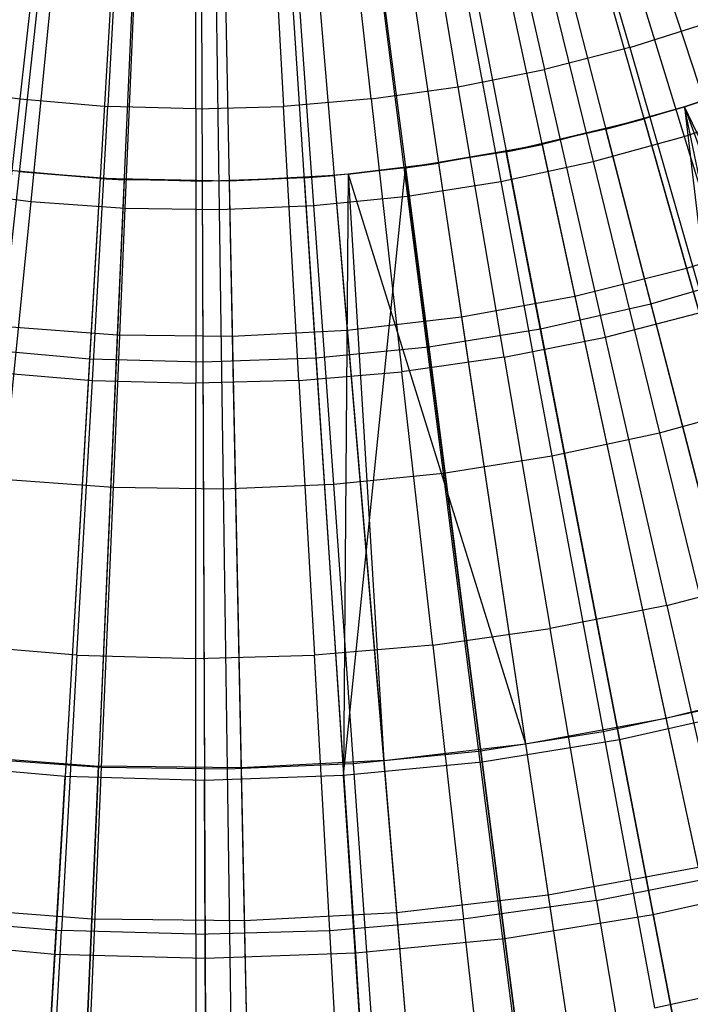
# Model space of a CAD drawing. Extents: x -8.3 to 8.8, y -6 to 6.
# Tile 65 of 177: x 0.1 to 0.5, y -1.5 to -0.9. Entities that reach past the tile are written whole.
import ezdxf

# ---------------------------------------------------------------- set-up
doc = ezdxf.new("R2010")
doc.units = 0
doc.header["$LTSCALE"] = 2.54
doc.layers.get('0').update_dxf_attribs({"linetype": 'CONTINUOUS'})

# ---------------------------------------------------------------- blocks, each defined once
blk = doc.blocks.new('DROPS_COLOR_A_STL')
at = {"color": 0}
for p, q in [((8.79183, -0.70476, 1.98105), (8.89054, -1.05211, 2.05569)), ((8.79183, -0.70476, 1.98105), (8.89054, -1.05211, 2.05569)), ((8.74626, -0.71614, 1.98105), (8.82251, -1.0691, 2.05569)), ((8.74626, -0.71614, 1.98105), (8.82251, -1.0691, 2.05569)), ((8.70006, -0.72458, 1.98105), (8.75354, -1.08171, 2.05569)), ((8.70006, -0.72458, 1.98105), (8.75354, -1.08171, 2.05569)), ((8.51272, -0.72841, 1.98105), (8.47386, -1.08742, 2.05569)), ((8.51272, -0.72841, 1.98105), (8.47386, -1.08742, 2.05569)), ((8.65341, -0.73004, 1.98105), (8.6839, -1.08986, 2.05569)), ((8.65341, -0.73004, 1.98105), (8.6839, -1.08986, 2.05569)), ((8.55955, -0.73196, 1.98105), (8.54378, -1.09272, 2.05569)), ((8.55955, -0.73196, 1.98105), (8.54378, -1.09272, 2.05569)), ((8.60651, -0.73251, 1.98105), (8.61388, -1.09354, 2.05569)), ((8.60651, -0.73251, 1.98105), (8.61388, -1.09354, 2.05569)), ((8.85592, -0.91762, 13.94927), (8.80979, -0.75751, 13.98782)), ((8.85592, -0.91762, 13.94927), (8.80979, -0.75751, 13.98782)), ((8.76697, -0.76856, 13.98782), (8.80405, -0.931, 13.94927)), ((8.76697, -0.76856, 13.98782), (8.80405, -0.931, 13.94927)), ((8.75152, -0.94145, 13.94927), (8.7236, -0.77718, 13.98782)), ((8.75152, -0.94145, 13.94927), (8.7236, -0.77718, 13.98782)), ((8.48464, -0.94894, 13.94927), (8.50329, -0.78336, 13.98782)), ((8.48464, -0.94894, 13.94927), (8.50329, -0.78336, 13.98782)), ((8.69848, -0.94894, 13.94927), (8.67982, -0.78336, 13.98782)), ((8.69848, -0.94894, 13.94927), (8.67982, -0.78336, 13.98782)), ((8.54735, -0.78708, 13.98782), (8.53801, -0.95344, 13.94927)), ((8.54735, -0.78708, 13.98782), (8.53801, -0.95344, 13.94927)), ((8.59156, -0.95494, 13.94927), (8.59156, -0.78832, 13.98782)), ((8.59156, -0.95494, 13.94927), (8.59156, -0.78832, 13.98782)), ((8.63576, -0.78708, 13.98782), (8.6451, -0.95344, 13.94927)), ((8.63576, -0.78708, 13.98782), (8.6451, -0.95344, 13.94927)), ((8.83957, -0.80984, 13.89275), (8.88915, -0.97173, 13.85123)), ((8.83957, -0.80984, 13.89275), (8.88915, -0.97173, 13.85123)), ((8.79335, -0.82257, 13.89275), (8.83369, -0.98701, 13.85123)), ((8.79335, -0.82257, 13.89275), (8.83369, -0.98701, 13.85123)), ((8.74649, -0.83267, 13.89275), (8.77747, -0.99913, 13.85123)), ((8.74649, -0.83267, 13.89275), (8.77747, -0.99913, 13.85123)), ((8.50779, -0.84281, 13.89275), (8.49105, -1.0113, 13.85123)), ((8.50779, -0.84281, 13.89275), (8.49105, -1.0113, 13.85123)), ((8.65143, -0.84484, 13.89275), (8.6634, -1.01374, 13.85123)), ((8.65143, -0.84484, 13.89275), (8.6634, -1.01374, 13.85123)), ((8.69913, -0.8401, 13.89275), (8.72064, -1.00805, 13.85123)), ((8.69913, -0.8401, 13.89275), (8.72064, -1.00805, 13.85123)), ((8.55561, -0.8462, 13.89275), (8.54842, -1.01536, 13.85123)), ((8.55561, -0.8462, 13.89275), (8.54842, -1.01536, 13.85123)), ((8.60354, -0.84688, 13.89275), (8.60594, -1.01618, 13.85123)), ((8.60354, -0.84688, 13.89275), (8.60594, -1.01618, 13.85123)), ((8.85592, -0.91762, 13.94927), (8.90695, -0.90136, 13.94927)), ((8.85592, -0.91762, 13.94927), (8.90695, -0.90136, 13.94927)), ((8.85592, -0.91762, 13.94927), (8.80405, -0.931, 13.94927)), ((8.85592, -0.91762, 13.94927), (8.80405, -0.931, 13.94927)), ((8.85592, -0.91762, 13.94927), (8.90217, -1.07815, 13.90573)), ((8.85592, -0.91762, 13.94927), (8.90217, -1.07815, 13.90573)), ((8.75152, -0.94145, 13.94927), (8.80405, -0.931, 13.94927)), ((8.75152, -0.94145, 13.94927), (8.80405, -0.931, 13.94927)), ((8.84123, -1.09387, 13.90573), (8.80405, -0.931, 13.94927)), ((8.84123, -1.09387, 13.90573), (8.80405, -0.931, 13.94927)), ((8.4316, -0.94145, 13.94927), (8.48464, -0.94894, 13.94927)), ((8.4316, -0.94145, 13.94927), (8.48464, -0.94894, 13.94927)), ((8.69848, -0.94894, 13.94927), (8.75152, -0.94145, 13.94927)), ((8.69848, -0.94894, 13.94927), (8.75152, -0.94145, 13.94927)), ((8.7795, -1.10615, 13.90573), (8.75152, -0.94145, 13.94927)), ((8.7795, -1.10615, 13.90573), (8.75152, -0.94145, 13.94927)), ((8.88922, -0.95375, 13.7163), (8.92568, -0.94159, 13.55295)), ((8.92568, -0.94159, 13.55295), (8.88922, -0.95375, 13.55295)), ((8.92568, -0.94159, 13.55295), (8.88922, -0.95375, 13.55295)), ((8.46593, -1.11495, 13.90573), (8.48464, -0.94894, 13.94927)), ((8.46593, -1.11495, 13.90573), (8.48464, -0.94894, 13.94927)), ((8.48464, -0.94894, 13.94927), (8.53801, -0.95344, 13.94927)), ((8.48464, -0.94894, 13.94927), (8.53801, -0.95344, 13.94927)), ((8.69848, -0.94894, 13.94927), (8.6451, -0.95344, 13.94927)), ((8.69848, -0.94894, 13.94927), (8.6451, -0.95344, 13.94927)), ((8.69848, -0.94894, 13.94927), (8.71718, -1.11495, 13.90573)), ((8.69848, -0.94894, 13.94927), (8.71718, -1.11495, 13.90573)), ((8.52864, -1.12024, 13.90573), (8.53801, -0.95344, 13.94927)), ((8.52864, -1.12024, 13.90573), (8.53801, -0.95344, 13.94927)), ((8.59156, -0.95494, 13.94927), (8.53801, -0.95344, 13.94927)), ((8.59156, -0.95494, 13.94927), (8.53801, -0.95344, 13.94927)), ((8.59156, -0.95494, 13.94927), (8.6451, -0.95344, 13.94927)), ((8.59156, -0.95494, 13.94927), (8.6451, -0.95344, 13.94927)), ((8.59156, -0.95494, 13.94927), (8.59156, -1.12201, 13.90573)), ((8.59156, -0.95494, 13.94927), (8.59156, -1.12201, 13.90573)), ((8.65447, -1.12024, 13.90573), (8.6451, -0.95344, 13.94927)), ((8.65447, -1.12024, 13.90573), (8.6451, -0.95344, 13.94927)), ((8.8414, -0.96737, 13.7163), (8.88922, -0.95375, 13.55295)), ((8.88922, -0.95375, 13.55295), (8.86466, -0.96107, 13.55295)), ((8.88922, -0.95375, 13.55295), (8.86466, -0.96107, 13.55295)), ((8.88915, -0.97173, 13.85123), (8.94364, -0.95334, 13.85123)), ((8.88915, -0.97173, 13.85123), (8.94364, -0.95334, 13.85123)), ((8.88922, -0.95375, 13.7163), (8.88922, -0.95375, 13.55295)), ((9.04516, -1.27831, 13.46176), (8.88922, -0.95375, 13.55295)), ((8.96233, -1.30475, 13.46176), (8.88922, -0.95375, 13.55295)), ((9.04516, -1.27831, 13.46176), (8.88922, -0.95375, 13.55295)), ((8.96233, -1.30475, 13.46176), (8.88922, -0.95375, 13.55295)), ((8.78078, -0.98104, 13.7163), (8.86466, -0.96107, 13.55295)), ((8.86466, -0.96107, 13.55295), (8.80253, -0.97659, 13.55295)), ((8.86466, -0.96107, 13.55295), (8.80253, -0.97659, 13.55295)), ((8.8414, -0.96737, 13.7163), (8.86466, -0.96107, 13.55295)), ((8.86466, -0.96107, 13.55295), (8.96233, -1.30475, 13.46176)), ((8.86466, -0.96107, 13.55295), (8.96233, -1.30475, 13.46176)), ((8.71942, -0.9909, 13.7163), (8.80253, -0.97659, 13.55295)), ((8.80253, -0.97659, 13.55295), (8.73952, -0.9881, 13.55295)), ((8.80253, -0.97659, 13.55295), (8.73952, -0.9881, 13.55295)), ((8.78078, -0.98104, 13.7163), (8.80253, -0.97659, 13.55295)), ((8.80253, -0.97659, 13.55295), (8.87797, -1.32582, 13.46176)), ((8.80253, -0.97659, 13.55295), (8.87797, -1.32582, 13.46176)), ((8.83369, -0.98701, 13.85123), (8.88915, -0.97173, 13.85123)), ((8.83369, -0.98701, 13.85123), (8.88915, -0.97173, 13.85123)), ((8.88915, -0.97173, 13.85123), (8.93892, -1.13427, 13.80441)), ((8.88915, -0.97173, 13.85123), (8.93892, -1.13427, 13.80441)), ((8.68442, -0.99479, 13.7163), (8.73952, -0.9881, 13.55295)), ((8.73952, -0.9881, 13.55295), (8.68442, -0.99479, 13.55295)), ((8.73952, -0.9881, 13.55295), (8.68442, -0.99479, 13.55295)), ((8.71942, -0.9909, 13.7163), (8.73952, -0.9881, 13.55295)), ((8.73952, -0.9881, 13.55295), (8.79244, -1.34145, 13.46176)), ((8.73952, -0.9881, 13.55295), (8.79244, -1.34145, 13.46176)), ((8.77747, -0.99913, 13.85123), (8.83369, -0.98701, 13.85123)), ((8.77747, -0.99913, 13.85123), (8.83369, -0.98701, 13.85123)), ((8.83369, -0.98701, 13.85123), (8.87419, -1.1521, 13.80441)), ((8.83369, -0.98701, 13.85123), (8.87419, -1.1521, 13.80441)), ((8.53334, -0.99742, 13.7163), (8.48405, -0.99332, 13.55295)), ((8.54791, -0.99816, 13.55295), (8.48405, -0.99332, 13.55295)), ((8.54791, -0.99816, 13.55295), (8.48405, -0.99332, 13.55295)), ((8.68442, -0.99479, 13.7163), (8.67591, -0.99555, 13.55295)), ((8.68442, -0.99479, 13.55295), (8.67591, -0.99555, 13.55295)), ((8.68442, -0.99479, 13.55295), (8.67591, -0.99555, 13.55295)), ((8.68442, -0.99479, 13.7163), (8.68442, -0.99479, 13.55295)), ((8.68442, -0.99479, 13.7163), (8.68442, -0.99479, 13.55295)), ((8.68442, -0.99479, 13.55295), (8.70608, -1.35156, 13.46176)), ((8.68442, -0.99479, 13.55295), (8.70608, -1.35156, 13.46176)), ((8.68442, -0.99479, 13.55295), (8.79244, -1.34145, 13.46176)), ((8.68442, -0.99479, 13.55295), (8.79244, -1.34145, 13.46176)), ((8.54791, -0.99816, 13.55295), (8.5323, -1.35511, 13.46176)), ((8.54791, -0.99816, 13.55295), (8.5323, -1.35511, 13.46176)), ((8.53334, -0.99742, 13.7163), (8.54791, -0.99816, 13.55295)), ((8.53334, -0.99742, 13.7163), (8.54791, -0.99816, 13.55295)), ((8.61195, -0.99891, 13.55295), (8.53334, -0.99742, 13.7163)), ((8.61195, -0.99891, 13.55295), (8.54791, -0.99816, 13.55295)), ((8.61195, -0.99891, 13.55295), (8.54791, -0.99816, 13.55295)), ((8.67591, -0.99555, 13.55295), (8.61195, -0.99891, 13.55295)), ((8.67591, -0.99555, 13.55295), (8.61195, -0.99891, 13.55295)), ((8.65757, -0.99694, 13.7163), (8.61195, -0.99891, 13.55295)), ((8.61195, -0.99891, 13.55295), (8.61925, -1.35612, 13.46176)), ((8.61195, -0.99891, 13.55295), (8.61925, -1.35612, 13.46176)), ((8.65757, -0.99694, 13.7163), (8.67591, -0.99555, 13.55295)), ((8.67591, -0.99555, 13.55295), (8.70608, -1.35156, 13.46176)), ((8.67591, -0.99555, 13.55295), (8.70608, -1.35156, 13.46176)), ((8.72064, -1.00805, 13.85123), (8.77747, -0.99913, 13.85123)), ((8.72064, -1.00805, 13.85123), (8.77747, -0.99913, 13.85123)), ((8.77747, -0.99913, 13.85123), (8.80856, -1.16625, 13.80441)), ((8.77747, -0.99913, 13.85123), (8.80856, -1.16625, 13.80441)), ((8.434, -1.00399, 13.85123), (8.49105, -1.0113, 13.85123)), ((8.434, -1.00399, 13.85123), (8.49105, -1.0113, 13.85123)), ((8.49105, -1.0113, 13.85123), (8.47424, -1.18045, 13.80441)), ((8.49105, -1.0113, 13.85123), (8.47424, -1.18045, 13.80441)), ((8.49105, -1.0113, 13.85123), (8.54842, -1.01536, 13.85123)), ((8.49105, -1.0113, 13.85123), (8.54842, -1.01536, 13.85123)), ((8.6634, -1.01374, 13.85123), (8.72064, -1.00805, 13.85123)), ((8.6634, -1.01374, 13.85123), (8.72064, -1.00805, 13.85123)), ((8.72064, -1.00805, 13.85123), (8.74223, -1.17666, 13.80441)), ((8.72064, -1.00805, 13.85123), (8.74223, -1.17666, 13.80441)), ((8.54842, -1.01536, 13.85123), (8.54121, -1.18519, 13.80441)), ((8.54842, -1.01536, 13.85123), (8.54121, -1.18519, 13.80441)), ((8.54842, -1.01536, 13.85123), (8.60594, -1.01618, 13.85123)), ((8.54842, -1.01536, 13.85123), (8.60594, -1.01618, 13.85123)), ((8.60594, -1.01618, 13.85123), (8.6634, -1.01374, 13.85123)), ((8.60594, -1.01618, 13.85123), (8.6634, -1.01374, 13.85123)), ((8.60594, -1.01618, 13.85123), (8.60834, -1.18614, 13.80441)), ((8.60594, -1.01618, 13.85123), (8.60834, -1.18614, 13.80441)), ((8.6634, -1.01374, 13.85123), (8.67542, -1.1833, 13.80441)), ((8.6634, -1.01374, 13.85123), (8.67542, -1.1833, 13.80441)), ((8.95733, -1.03079, 2.05569), (8.89054, -1.05211, 2.05569)), ((8.95733, -1.03079, 2.05569), (8.89054, -1.05211, 2.05569)), ((8.89054, -1.05211, 2.05569), (8.82251, -1.0691, 2.05569)), ((8.89054, -1.05211, 2.05569), (8.82251, -1.0691, 2.05569)), ((8.89054, -1.05211, 2.05569), (8.98778, -1.3943, 2.15275)), ((8.89054, -1.05211, 2.05569), (8.98778, -1.3943, 2.15275)), ((8.82251, -1.0691, 2.05569), (8.75354, -1.08171, 2.05569)), ((8.82251, -1.0691, 2.05569), (8.75354, -1.08171, 2.05569)), ((8.82251, -1.0691, 2.05569), (8.89763, -1.41682, 2.15275)), ((8.82251, -1.0691, 2.05569), (8.89763, -1.41682, 2.15275)), ((8.84123, -1.09387, 13.90573), (8.90217, -1.07815, 13.90573)), ((8.84123, -1.09387, 13.90573), (8.90217, -1.07815, 13.90573)), ((8.75354, -1.08171, 2.05569), (8.6839, -1.08986, 2.05569)), ((8.75354, -1.08171, 2.05569), (8.6839, -1.08986, 2.05569)), ((8.75354, -1.08171, 2.05569), (8.80622, -1.43352, 2.15275)), ((8.75354, -1.08171, 2.05569), (8.80622, -1.43352, 2.15275)), ((8.54378, -1.09272, 2.05569), (8.47386, -1.08742, 2.05569)), ((8.54378, -1.09272, 2.05569), (8.47386, -1.08742, 2.05569)), ((8.6839, -1.08986, 2.05569), (8.61388, -1.09354, 2.05569)), ((8.6839, -1.08986, 2.05569), (8.61388, -1.09354, 2.05569)), ((8.6839, -1.08986, 2.05569), (8.71394, -1.44433, 2.15275)), ((8.6839, -1.08986, 2.05569), (8.71394, -1.44433, 2.15275)), ((8.54378, -1.09272, 2.05569), (8.52824, -1.44812, 2.15275)), ((8.54378, -1.09272, 2.05569), (8.52824, -1.44812, 2.15275)), ((8.61388, -1.09354, 2.05569), (8.54378, -1.09272, 2.05569)), ((8.61388, -1.09354, 2.05569), (8.54378, -1.09272, 2.05569)), ((8.61388, -1.09354, 2.05569), (8.62115, -1.4492, 2.15275)), ((8.61388, -1.09354, 2.05569), (8.62115, -1.4492, 2.15275)), ((8.7795, -1.10615, 13.90573), (8.84123, -1.09387, 13.90573)), ((8.7795, -1.10615, 13.90573), (8.84123, -1.09387, 13.90573)), ((8.8785, -1.25717, 13.85715), (8.84123, -1.09387, 13.90573)), ((8.8785, -1.25717, 13.85715), (8.84123, -1.09387, 13.90573)), ((8.7795, -1.10615, 13.90573), (8.71718, -1.11495, 13.90573)), ((8.7795, -1.10615, 13.90573), (8.71718, -1.11495, 13.90573)), ((8.7795, -1.10615, 13.90573), (8.80755, -1.27128, 13.85715)), ((8.7795, -1.10615, 13.90573), (8.80755, -1.27128, 13.85715)), ((8.46593, -1.11495, 13.90573), (8.52864, -1.12024, 13.90573)), ((8.46593, -1.11495, 13.90573), (8.52864, -1.12024, 13.90573)), ((8.51925, -1.28747, 13.85715), (8.52864, -1.12024, 13.90573)), ((8.51925, -1.28747, 13.85715), (8.52864, -1.12024, 13.90573)), ((8.52864, -1.12024, 13.90573), (8.59156, -1.12201, 13.90573)), ((8.52864, -1.12024, 13.90573), (8.59156, -1.12201, 13.90573)), ((8.65447, -1.12024, 13.90573), (8.59156, -1.12201, 13.90573)), ((8.65447, -1.12024, 13.90573), (8.59156, -1.12201, 13.90573)), ((8.65447, -1.12024, 13.90573), (8.71718, -1.11495, 13.90573)), ((8.65447, -1.12024, 13.90573), (8.71718, -1.11495, 13.90573)), ((8.65447, -1.12024, 13.90573), (8.66386, -1.28747, 13.85715)), ((8.65447, -1.12024, 13.90573), (8.66386, -1.28747, 13.85715)), ((8.73593, -1.28139, 13.85715), (8.71718, -1.11495, 13.90573)), ((8.73593, -1.28139, 13.85715), (8.71718, -1.11495, 13.90573)), ((8.59156, -1.2895, 13.85715), (8.59156, -1.12201, 13.90573)), ((8.59156, -1.2895, 13.85715), (8.59156, -1.12201, 13.90573)), ((8.87419, -1.1521, 13.80441), (8.93892, -1.13427, 13.80441)), ((8.87419, -1.1521, 13.80441), (8.93892, -1.13427, 13.80441)), ((8.80856, -1.16625, 13.80441), (8.87419, -1.1521, 13.80441)), ((8.80856, -1.16625, 13.80441), (8.87419, -1.1521, 13.80441)), ((8.87419, -1.1521, 13.80441), (8.91484, -1.31778, 13.75225)), ((8.87419, -1.1521, 13.80441), (8.91484, -1.31778, 13.75225)), ((8.74223, -1.17666, 13.80441), (8.80856, -1.16625, 13.80441)), ((8.74223, -1.17666, 13.80441), (8.80856, -1.16625, 13.80441)), ((8.80856, -1.16625, 13.80441), (8.83977, -1.33396, 13.75225)), ((8.80856, -1.16625, 13.80441), (8.83977, -1.33396, 13.75225)), ((8.47424, -1.18045, 13.80441), (8.54121, -1.18519, 13.80441)), ((8.47424, -1.18045, 13.80441), (8.54121, -1.18519, 13.80441)), ((8.67542, -1.1833, 13.80441), (8.74223, -1.17666, 13.80441)), ((8.67542, -1.1833, 13.80441), (8.74223, -1.17666, 13.80441)), ((8.74223, -1.17666, 13.80441), (8.7639, -1.34587, 13.75225)), ((8.74223, -1.17666, 13.80441), (8.7639, -1.34587, 13.75225)), ((8.54121, -1.18519, 13.80441), (8.53397, -1.35564, 13.75225)), ((8.54121, -1.18519, 13.80441), (8.53397, -1.35564, 13.75225)), ((8.54121, -1.18519, 13.80441), (8.60834, -1.18614, 13.80441)), ((8.54121, -1.18519, 13.80441), (8.60834, -1.18614, 13.80441)), ((8.60834, -1.18614, 13.80441), (8.67542, -1.1833, 13.80441)), ((8.60834, -1.18614, 13.80441), (8.67542, -1.1833, 13.80441)), ((8.60834, -1.18614, 13.80441), (8.61076, -1.35672, 13.75225)), ((8.60834, -1.18614, 13.80441), (8.61076, -1.35672, 13.75225)), ((8.67542, -1.1833, 13.80441), (8.68748, -1.35346, 13.75225)), ((8.67542, -1.1833, 13.80441), (8.68748, -1.35346, 13.75225)), ((8.8785, -1.25717, 13.85715), (8.94854, -1.2391, 13.85715)), ((8.8785, -1.25717, 13.85715), (8.94854, -1.2391, 13.85715)), ((8.8785, -1.25717, 13.85715), (8.80755, -1.27128, 13.85715)), ((8.8785, -1.25717, 13.85715), (8.80755, -1.27128, 13.85715)), ((8.8785, -1.25717, 13.85715), (8.91586, -1.42087, 13.80348)), ((8.8785, -1.25717, 13.85715), (8.91586, -1.42087, 13.80348)), ((8.73593, -1.28139, 13.85715), (8.80755, -1.27128, 13.85715)), ((8.73593, -1.28139, 13.85715), (8.80755, -1.27128, 13.85715)), ((8.83568, -1.43682, 13.80348), (8.80755, -1.27128, 13.85715)), ((8.83568, -1.43682, 13.80348), (8.80755, -1.27128, 13.85715)), ((8.51925, -1.28747, 13.85715), (8.44718, -1.28139, 13.85715)), ((8.51925, -1.28747, 13.85715), (8.44718, -1.28139, 13.85715)), ((8.73593, -1.28139, 13.85715), (8.66386, -1.28747, 13.85715)), ((8.73593, -1.28139, 13.85715), (8.66386, -1.28747, 13.85715)), ((8.73593, -1.28139, 13.85715), (8.75473, -1.44825, 13.80348)), ((8.73593, -1.28139, 13.85715), (8.75473, -1.44825, 13.80348)), ((8.51925, -1.28747, 13.85715), (8.50984, -1.45512, 13.80348)), ((8.51925, -1.28747, 13.85715), (8.50984, -1.45512, 13.80348)), ((8.51925, -1.28747, 13.85715), (8.59156, -1.2895, 13.85715)), ((8.51925, -1.28747, 13.85715), (8.59156, -1.2895, 13.85715)), ((8.59156, -1.2895, 13.85715), (8.66386, -1.28747, 13.85715)), ((8.59156, -1.2895, 13.85715), (8.66386, -1.28747, 13.85715)), ((8.67327, -1.45512, 13.80348), (8.66386, -1.28747, 13.85715)), ((8.67327, -1.45512, 13.80348), (8.66386, -1.28747, 13.85715)), ((8.59156, -1.45741, 13.80348), (8.59156, -1.2895, 13.85715)), ((8.59156, -1.45741, 13.80348), (8.59156, -1.2895, 13.85715)), ((8.87797, -1.32582, 13.46176), (8.96233, -1.30475, 13.46176)), ((8.87797, -1.32582, 13.46176), (8.96233, -1.30475, 13.46176)), ((8.83977, -1.33396, 13.75225), (8.91484, -1.31778, 13.75225)), ((8.83977, -1.33396, 13.75225), (8.91484, -1.31778, 13.75225)), ((8.79244, -1.34145, 13.46176), (8.87797, -1.32582, 13.46176)), ((8.79244, -1.34145, 13.46176), (8.87797, -1.32582, 13.46176)), ((8.87797, -1.32582, 13.46176), (8.95206, -1.6688, 13.34844)), ((8.87797, -1.32582, 13.46176), (8.95206, -1.6688, 13.34844)), ((8.7639, -1.34587, 13.75225), (8.83977, -1.33396, 13.75225)), ((8.7639, -1.34587, 13.75225), (8.83977, -1.33396, 13.75225)), ((8.83977, -1.33396, 13.75225), (8.87106, -1.50213, 13.69473)), ((8.83977, -1.33396, 13.75225), (8.87106, -1.50213, 13.69473)), ((8.70608, -1.35156, 13.46176), (8.79244, -1.34145, 13.46176)), ((8.70608, -1.35156, 13.46176), (8.79244, -1.34145, 13.46176)), ((8.79244, -1.34145, 13.46176), (8.8444, -1.68847, 13.34844)), ((8.79244, -1.34145, 13.46176), (8.8444, -1.68847, 13.34844)), ((8.68748, -1.35346, 13.75225), (8.7639, -1.34587, 13.75225)), ((8.68748, -1.35346, 13.75225), (8.7639, -1.34587, 13.75225)), ((8.7639, -1.34587, 13.75225), (8.78563, -1.51553, 13.69473)), ((8.7639, -1.34587, 13.75225), (8.78563, -1.51553, 13.69473)), ((8.4456, -1.34853, 13.46176), (8.5323, -1.35511, 13.46176)), ((8.4456, -1.34853, 13.46176), (8.5323, -1.35511, 13.46176)), ((8.45737, -1.35021, 13.75225), (8.53397, -1.35564, 13.75225)), ((8.45737, -1.35021, 13.75225), (8.53397, -1.35564, 13.75225)), ((8.61076, -1.35672, 13.75225), (8.68748, -1.35346, 13.75225)), ((8.61076, -1.35672, 13.75225), (8.68748, -1.35346, 13.75225)), ((8.70608, -1.35156, 13.46176), (8.61925, -1.35612, 13.46176)), ((8.70608, -1.35156, 13.46176), (8.61925, -1.35612, 13.46176)), ((8.68748, -1.35346, 13.75225), (8.69958, -1.52409, 13.69473)), ((8.68748, -1.35346, 13.75225), (8.69958, -1.52409, 13.69473)), ((8.70608, -1.35156, 13.46176), (8.7357, -1.7012, 13.34844)), ((8.70608, -1.35156, 13.46176), (8.7357, -1.7012, 13.34844)), ((8.51697, -1.70567, 13.34844), (8.5323, -1.35511, 13.46176)), ((8.51697, -1.70567, 13.34844), (8.5323, -1.35511, 13.46176)), ((8.53397, -1.35564, 13.75225), (8.52671, -1.52653, 13.69473)), ((8.53397, -1.35564, 13.75225), (8.52671, -1.52653, 13.69473)), ((8.61925, -1.35612, 13.46176), (8.5323, -1.35511, 13.46176)), ((8.61925, -1.35612, 13.46176), (8.5323, -1.35511, 13.46176)), ((8.53397, -1.35564, 13.75225), (8.61076, -1.35672, 13.75225)), ((8.53397, -1.35564, 13.75225), (8.61076, -1.35672, 13.75225)), ((8.61076, -1.35672, 13.75225), (8.61318, -1.52776, 13.69473)), ((8.61076, -1.35672, 13.75225), (8.61318, -1.52776, 13.69473)), ((8.61925, -1.35612, 13.46176), (8.62641, -1.70695, 13.34844)), ((8.61925, -1.35612, 13.46176), (8.62641, -1.70695, 13.34844)), ((8.89763, -1.41682, 2.15275), (8.80622, -1.43352, 2.15275)), ((8.89763, -1.41682, 2.15275), (8.80622, -1.43352, 2.15275)), ((8.83568, -1.43682, 13.80348), (8.91586, -1.42087, 13.80348)), ((8.83568, -1.43682, 13.80348), (8.91586, -1.42087, 13.80348)), ((8.80622, -1.43352, 2.15275), (8.71394, -1.44433, 2.15275)), ((8.80622, -1.43352, 2.15275), (8.71394, -1.44433, 2.15275)), ((8.83568, -1.43682, 13.80348), (8.75473, -1.44825, 13.80348)), ((8.83568, -1.43682, 13.80348), (8.75473, -1.44825, 13.80348)), ((8.80622, -1.43352, 2.15275), (8.85791, -1.77865, 2.27183)), ((8.80622, -1.43352, 2.15275), (8.85791, -1.77865, 2.27183)), ((8.83568, -1.43682, 13.80348), (8.86388, -1.60276, 13.74469)), ((8.83568, -1.43682, 13.80348), (8.86388, -1.60276, 13.74469)), ((8.52824, -1.44812, 2.15275), (8.43558, -1.44109, 2.15275)), ((8.52824, -1.44812, 2.15275), (8.43558, -1.44109, 2.15275)), ((8.71394, -1.44433, 2.15275), (8.62115, -1.4492, 2.15275)), ((8.71394, -1.44433, 2.15275), (8.62115, -1.4492, 2.15275)), ((8.71394, -1.44433, 2.15275), (8.7434, -1.79206, 2.27183)), ((8.71394, -1.44433, 2.15275), (8.7434, -1.79206, 2.27183)), ((8.42838, -1.44825, 13.80348), (8.50984, -1.45512, 13.80348)), ((8.42838, -1.44825, 13.80348), (8.50984, -1.45512, 13.80348)), ((8.52824, -1.44812, 2.15275), (8.51299, -1.79677, 2.27183)), ((8.52824, -1.44812, 2.15275), (8.51299, -1.79677, 2.27183)), ((8.62115, -1.4492, 2.15275), (8.52824, -1.44812, 2.15275)), ((8.62115, -1.4492, 2.15275), (8.52824, -1.44812, 2.15275)), ((8.62115, -1.4492, 2.15275), (8.62827, -1.79811, 2.27183)), ((8.62115, -1.4492, 2.15275), (8.62827, -1.79811, 2.27183)), ((8.67327, -1.45512, 13.80348), (8.75473, -1.44825, 13.80348)), ((8.67327, -1.45512, 13.80348), (8.75473, -1.44825, 13.80348)), ((8.77358, -1.61551, 13.74469), (8.75473, -1.44825, 13.80348)), ((8.77358, -1.61551, 13.74469), (8.75473, -1.44825, 13.80348)), ((8.5004, -1.62317, 13.74469), (8.50984, -1.45512, 13.80348)), ((8.5004, -1.62317, 13.74469), (8.50984, -1.45512, 13.80348)), ((8.59156, -1.45741, 13.80348), (8.50984, -1.45512, 13.80348)), ((8.59156, -1.45741, 13.80348), (8.50984, -1.45512, 13.80348)), ((8.59156, -1.45741, 13.80348), (8.67327, -1.45512, 13.80348)), ((8.59156, -1.45741, 13.80348), (8.67327, -1.45512, 13.80348)), ((8.68271, -1.62317, 13.74469), (8.67327, -1.45512, 13.80348)), ((8.68271, -1.62317, 13.74469), (8.67327, -1.45512, 13.80348)), ((8.59156, -1.45741, 13.80348), (8.59156, -1.62573, 13.74469)), ((8.59156, -1.45741, 13.80348), (8.59156, -1.62573, 13.74469)), ((8.87106, -1.50213, 13.69473), (8.95559, -1.48391, 13.69473)), ((8.87106, -1.50213, 13.69473), (8.95559, -1.48391, 13.69473))]:
    blk.add_line(p, q, dxfattribs=at)
blk = doc.blocks.new('GROUP_1')
at = {"color": 0}
for p, q in [((8.73611, 5.29336, 0.04602), (8.84989, 4.94415, 0.10337)), ((8.73611, 5.29336, 0.04602), (8.84989, 4.94415, 0.10337)), ((8.69183, 5.28044, 0.04602), (8.78367, 4.92483, 0.10337)), ((8.69183, 5.28044, 0.04602), (8.78367, 4.92483, 0.10337)), ((8.64682, 5.27029, 0.04602), (8.71638, 4.90967, 0.10337)), ((8.64682, 5.27029, 0.04602), (8.71638, 4.90967, 0.10337)), ((8.60128, 5.26297, 0.04602), (8.64828, 4.89871, 0.10337)), ((8.60128, 5.26297, 0.04602), (8.64828, 4.89871, 0.10337)), ((8.46314, 5.25813, 0.04602), (8.44175, 4.89148, 0.10337)), ((8.46314, 5.25813, 0.04602), (8.44175, 4.89148, 0.10337)), ((8.50926, 5.25688, 0.04602), (8.5107, 4.8896, 0.10337)), ((8.50926, 5.25688, 0.04602), (8.5107, 4.8896, 0.10337)), ((8.55536, 5.25849, 0.04602), (8.57963, 4.89202, 0.10337)), ((8.55536, 5.25849, 0.04602), (8.57963, 4.89202, 0.10337)), ((8.81586, 5.04857, 11.91623), (8.80402, 5.0448, 11.91623)), ((8.80402, 5.0448, 11.91623), (8.75621, 5.03117, 11.91623)), ((8.80402, 5.0448, 11.91623), (8.92876, 4.70206, 11.843)), ((8.80402, 5.0448, 11.91623), (8.84734, 4.6783, 11.843)), ((8.80402, 5.0448, 11.91623), (8.92876, 4.70206, 11.843)), ((8.80402, 5.0448, 11.91623), (8.84734, 4.6783, 11.843)), ((8.75621, 5.03117, 11.91623), (8.69558, 5.01751, 11.91623)), ((8.84734, 4.6783, 11.843), (8.75621, 5.03117, 11.91623)), ((8.84734, 4.6783, 11.843), (8.75621, 5.03117, 11.91623)), ((8.69558, 5.01751, 11.91623), (8.63422, 5.00764, 11.91623)), ((8.7646, 4.65966, 11.843), (8.69558, 5.01751, 11.91623)), ((8.7646, 4.65966, 11.843), (8.69558, 5.01751, 11.91623)), ((8.44814, 5.00112, 11.91623), (8.38625, 5.00667, 11.91623)), ((8.59645, 4.63796, 11.843), (8.63422, 5.00764, 11.91623)), ((8.59645, 4.63796, 11.843), (8.63422, 5.00764, 11.91623)), ((8.63422, 5.00764, 11.91623), (8.59922, 5.00375, 11.91623)), ((8.68087, 4.64619, 11.843), (8.63422, 5.00764, 11.91623)), ((8.68087, 4.64619, 11.843), (8.63422, 5.00764, 11.91623)), ((8.44814, 5.00112, 11.91623), (8.42691, 4.6373, 11.843)), ((8.44814, 5.00112, 11.91623), (8.42691, 4.6373, 11.843)), ((8.51027, 4.99943, 11.91623), (8.44814, 5.00112, 11.91623)), ((8.57237, 5.00161, 11.91623), (8.51027, 4.99943, 11.91623)), ((8.51027, 4.99943, 11.91623), (8.51169, 4.63499, 11.843)), ((8.51027, 4.99943, 11.91623), (8.51169, 4.63499, 11.843)), ((8.59922, 5.00375, 11.91623), (8.57237, 5.00161, 11.91623)), ((8.57237, 5.00161, 11.91623), (8.59645, 4.63796, 11.843)), ((8.57237, 5.00161, 11.91623), (8.59645, 4.63796, 11.843)), ((8.59922, 5.00375, 11.91623), (8.59645, 4.63796, 11.843)), ((8.59922, 5.00375, 11.91623), (8.59645, 4.63796, 11.843)), ((8.78367, 4.92483, 0.10337), (8.84989, 4.94415, 0.10337)), ((8.78367, 4.92483, 0.10337), (8.84989, 4.94415, 0.10337)), ((8.71638, 4.90967, 0.10337), (8.78367, 4.92483, 0.10337)), ((8.71638, 4.90967, 0.10337), (8.78367, 4.92483, 0.10337)), ((8.78367, 4.92483, 0.10337), (8.87445, 4.57334, 0.18336)), ((8.78367, 4.92483, 0.10337), (8.87445, 4.57334, 0.18336)), ((8.64828, 4.89871, 0.10337), (8.71638, 4.90967, 0.10337)), ((8.64828, 4.89871, 0.10337), (8.71638, 4.90967, 0.10337)), ((8.71638, 4.90967, 0.10337), (8.78513, 4.55322, 0.18336)), ((8.71638, 4.90967, 0.10337), (8.78513, 4.55322, 0.18336)), ((8.37304, 4.89764, 0.10337), (8.44175, 4.89148, 0.10337)), ((8.37304, 4.89764, 0.10337), (8.44175, 4.89148, 0.10337)), ((8.57963, 4.89202, 0.10337), (8.64828, 4.89871, 0.10337)), ((8.57963, 4.89202, 0.10337), (8.64828, 4.89871, 0.10337)), ((8.64828, 4.89871, 0.10337), (8.69474, 4.53868, 0.18336)), ((8.64828, 4.89871, 0.10337), (8.69474, 4.53868, 0.18336)), ((8.44175, 4.89148, 0.10337), (8.42059, 4.52908, 0.18336)), ((8.44175, 4.89148, 0.10337), (8.42059, 4.52908, 0.18336)), ((8.44175, 4.89148, 0.10337), (8.5107, 4.8896, 0.10337)), ((8.44175, 4.89148, 0.10337), (8.5107, 4.8896, 0.10337)), ((8.5107, 4.8896, 0.10337), (8.57963, 4.89202, 0.10337)), ((8.5107, 4.8896, 0.10337), (8.57963, 4.89202, 0.10337)), ((8.57963, 4.89202, 0.10337), (8.60362, 4.52979, 0.18336)), ((8.57963, 4.89202, 0.10337), (8.60362, 4.52979, 0.18336)), ((8.5107, 4.8896, 0.10337), (8.51212, 4.52659, 0.18336)), ((8.5107, 4.8896, 0.10337), (8.51212, 4.52659, 0.18336)), ((8.7646, 4.65966, 11.843), (8.84734, 4.6783, 11.843)), ((8.7646, 4.65966, 11.843), (8.84734, 4.6783, 11.843)), ((8.68087, 4.64619, 11.843), (8.7646, 4.65966, 11.843)), ((8.68087, 4.64619, 11.843), (8.7646, 4.65966, 11.843)), ((8.83263, 4.30695, 11.74735), (8.7646, 4.65966, 11.843)), ((8.83263, 4.30695, 11.74735), (8.7646, 4.65966, 11.843)), ((8.34244, 4.64487, 11.843), (8.42691, 4.6373, 11.843)), ((8.34244, 4.64487, 11.843), (8.42691, 4.6373, 11.843)), ((8.59645, 4.63796, 11.843), (8.68087, 4.64619, 11.843)), ((8.59645, 4.63796, 11.843), (8.68087, 4.64619, 11.843)), ((8.72684, 4.28994, 11.74735), (8.68087, 4.64619, 11.843)), ((8.72684, 4.28994, 11.74735), (8.68087, 4.64619, 11.843)), ((8.40598, 4.2787, 11.74735), (8.42691, 4.6373, 11.843)), ((8.40598, 4.2787, 11.74735), (8.42691, 4.6373, 11.843)), ((8.42691, 4.6373, 11.843), (8.51169, 4.63499, 11.843)), ((8.42691, 4.6373, 11.843), (8.51169, 4.63499, 11.843)), ((8.51169, 4.63499, 11.843), (8.59645, 4.63796, 11.843)), ((8.51169, 4.63499, 11.843), (8.59645, 4.63796, 11.843)), ((8.5131, 4.27578, 11.74735), (8.51169, 4.63499, 11.843)), ((8.5131, 4.27578, 11.74735), (8.51169, 4.63499, 11.843)), ((8.62019, 4.27954, 11.74735), (8.59645, 4.63796, 11.843)), ((8.62019, 4.27954, 11.74735), (8.59645, 4.63796, 11.843)), ((8.78513, 4.55322, 0.18336), (8.87445, 4.57334, 0.18336)), ((8.78513, 4.55322, 0.18336), (8.87445, 4.57334, 0.18336)), ((8.69474, 4.53868, 0.18336), (8.78513, 4.55322, 0.18336)), ((8.69474, 4.53868, 0.18336), (8.78513, 4.55322, 0.18336)), ((8.78513, 4.55322, 0.18336), (8.85282, 4.20231, 0.28567)), ((8.78513, 4.55322, 0.18336), (8.85282, 4.20231, 0.28567)), ((8.3294, 4.53725, 0.18336), (8.42059, 4.52908, 0.18336)), ((8.3294, 4.53725, 0.18336), (8.42059, 4.52908, 0.18336)), ((8.60362, 4.52979, 0.18336), (8.69474, 4.53868, 0.18336)), ((8.60362, 4.52979, 0.18336), (8.69474, 4.53868, 0.18336)), ((8.69474, 4.53868, 0.18336), (8.74048, 4.18425, 0.28567)), ((8.69474, 4.53868, 0.18336), (8.74048, 4.18425, 0.28567)), ((8.42059, 4.52908, 0.18336), (8.39977, 4.17231, 0.28567)), ((8.42059, 4.52908, 0.18336), (8.39977, 4.17231, 0.28567)), ((8.42059, 4.52908, 0.18336), (8.51212, 4.52659, 0.18336)), ((8.42059, 4.52908, 0.18336), (8.51212, 4.52659, 0.18336)), ((8.51212, 4.52659, 0.18336), (8.60362, 4.52979, 0.18336)), ((8.51212, 4.52659, 0.18336), (8.60362, 4.52979, 0.18336)), ((8.51212, 4.52659, 0.18336), (8.51351, 4.16922, 0.28567)), ((8.51212, 4.52659, 0.18336), (8.51351, 4.16922, 0.28567)), ((8.60362, 4.52979, 0.18336), (8.62723, 4.1732, 0.28567)), ((8.60362, 4.52979, 0.18336), (8.62723, 4.1732, 0.28567))]:
    blk.add_line(p, q, dxfattribs=at)
blk.add_blockref('DROPS_COLOR_A_STL', (-0.0852, 5.99854, -1.80007), dxfattribs=at)

msp = doc.modelspace()

# ---------------------------------------------------------------- block references
at = {"color": 0}
msp.add_blockref('GROUP_1', (-8.3148, -5.99854, 1.80007), dxfattribs=at)

doc.saveas('drawing.dxf')
